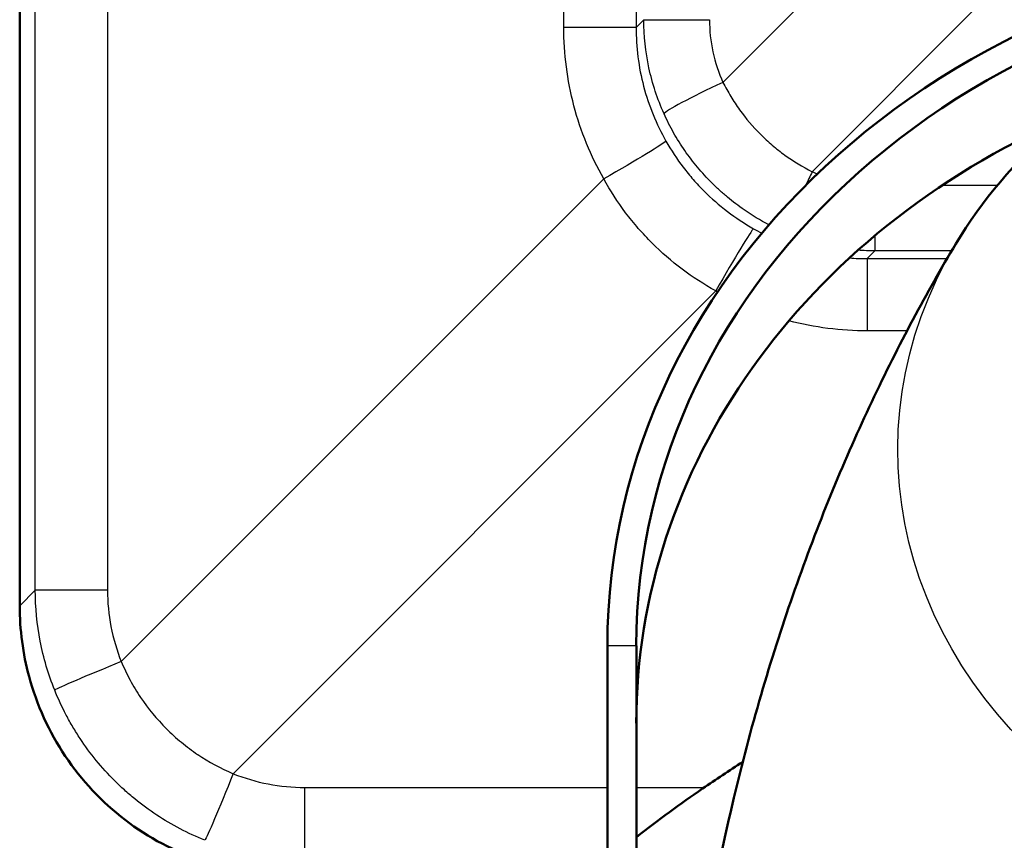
# Model space of a CAD drawing. Header units: millimetres. Extents: x 196 to 2279, y -1387 to 2348.
# Tile 66 of 89: x 202 to 364, y 1359 to 1494. Entities that reach past the tile are written whole.
import ezdxf

# ---------------------------------------------------------------- set-up
doc = ezdxf.new("R2010")
doc.units = ezdxf.units.MM
doc.header["$LTSCALE"] = 0.75
doc.layers.add('Visible', color=7, linetype='Continuous', lineweight=50)
doc.layers.add('Visible Narrow', color=7, linetype='Continuous', lineweight=25)

msp = doc.modelspace()

# ---------------------------------------------------------------- linework, layer by layer
at = {"layer": 'Visible', "extrusion": (0, 1, -2.966e-13)}
for p, q in [((202.03, 1769.29, -1009.56), (202.03, 1397.63, -1009.56)), ((298.74, 1336.08, 788.19), (298.74, 1391.07, 756.44)), ((303.51, 1336.08, 788.19), (303.51, 1391.07, 756.44))]:
    msp.add_line(p, q, dxfattribs=at)
at = {"layer": 'Visible', "extrusion": (-1e-16, -0.5, -0.866025)}
msp.add_arc((432.24, -826.48, -1350.63), 133.5, 180, 268.6831, dxfattribs=at)
at = {"layer": 'Visible', "extrusion": (-2.2e-15, -0.5, -0.866025)}
msp.add_arc((432.24, -826.48, -1350.63), 128.74, 180, 268.6344, dxfattribs=at)
at = {"layer": 'Visible', "extrusion": (-5.5e-15, -0.5, -0.866025)}
msp.add_arc((432.24, -826.48, -1325.23), 128.74, 180, 243.1226, dxfattribs=at)
at = {"layer": 'Visible'}
for points, knots in [([(356.06, 1457.15, 916.72), (360.37, 1464.36, 913.61), (365.91, 1470.86, 910.76), (379.04, 1482.15, 905.72), (386.7, 1486.87, 903.58), (403.38, 1494.01, 900.3), (412.44, 1496.37, 899.19), (424.16, 1497.67, 898.58), (426.67, 1497.85, 898.5), (429.18, 1497.94, 898.46)], [0.475503, 0.475503, 0.475503, 0.475503, 0.786121, 0.786121, 1.109501, 1.109501, 1.44201, 1.44201, 1.531998, 1.531998, 1.531998, 1.531998]), ([(313.69, 1335.47, 758.53), (315.32, 1346.61, 771.35), (317.46, 1357.51, 784.1), (322.85, 1379.63, 810.63), (326.2, 1390.77, 824.38), (333.7, 1411.9, 851.52), (337.84, 1421.89, 864.91), (346.65, 1440.54, 891.2), (351.3, 1449.2, 904.1), (356.06, 1457.15, 916.72)], [6.4087032, 6.4087032, 6.4087032, 6.4087032, 6.4902012, 6.4902012, 6.5796967, 6.5796967, 6.6691923, 6.6691923, 6.7586878, 6.7586878, 6.7586878, 6.7586878]), ([(246.35, 1353.32, -1009.56), (241.55, 1353.32, -1009.56), (236.68, 1354.11, -1009.56), (227.57, 1357.19, -1009.56), (223.2, 1359.51, -1009.56), (215.57, 1365.36, -1009.56), (212.2, 1368.95, -1009.56), (206.87, 1376.91, -1009.56), (204.83, 1381.38, -1009.56), (202.55, 1389.78, -1009.56), (202.03, 1393.72, -1009.56), (202.03, 1397.63, -1009.56)], [0, 0, 0, 0, 1.440455, 1.440455, 2.88612, 2.88612, 4.324146, 4.324146, 5.760875, 5.760875, 6.934222, 6.934222, 6.934222, 6.934222]), ([(303.51, 1359.59, 549.43), (307.11, 1362.41, 550.19), (310.75, 1365.07, 550.92), (316.6, 1369.09, 552.04), (318.8, 1370.54, 552.45), (321, 1371.95, 552.85)], [0.8338918, 0.8338918, 0.8338918, 0.8338918, 0.8970815, 0.8970815, 0.9349775, 0.9349775, 0.9349775, 0.9349775])]:
    msp.add_open_spline(points, degree=3, knots=knots, dxfattribs=at)
at = {"layer": 'Visible Narrow', "extrusion": (0, 1, -2.966e-13)}
for p, q in [((202.03, 1769.29, -1009.52), (202.03, 1397.63, -1009.52)), ((204.6, 1400.2, -976.41), (204.6, 1766.72, -976.41)), ((216.48, 1766.72, -964.72), (216.48, 1400.2, -964.72)), ((291.57, 1492.77, -960.1), (291.57, 1674.16, -960.1)), ((303.46, 1674.16, -948.23), (303.46, 1492.77, -948.23)), ((317.76, 1483.72, -916.14), (334.98, 1500.95, -913.58)), ((359.76, 1496.36, -912.09), (332.44, 1469.04, -916.14)), ((303.46, 1492.77, -948.23), (304.73, 1494.04, -928.23)), ((218.75, 1388.46, -964.58), (298.14, 1467.85, -959.69)), ((353.88, 1466.82, -916.47), (362.92, 1466.82, -916.47)), ((342.75, 1456.01, -928.23), (341.48, 1454.75, -948.23)), ((355.38, 1456.01, -928.23), (342.75, 1456.01, -928.23)), ((341.48, 1454.75, -948.23), (354.63, 1454.75, -948.23)), ((316.56, 1449.43, -959.69), (237.17, 1370.03, -964.58)), ((348.04, 1442.85, -960.1), (341.48, 1442.85, -960.1)), ((202.03, 1397.63, -1009.52), (204.6, 1400.2, -976.41)), ((303.51, 1391.07, 756.44), (298.74, 1391.07, 756.44)), ((248.92, 1367.77, -964.72), (298.74, 1367.77, -964.72)), ((303.51, 1367.77, -964.72), (314.67, 1367.77, -964.72))]:
    msp.add_line(p, q, dxfattribs=at)
for centre, start, end in [((-317.4, -929.03, 1494.04), 3.624, 81.557), ((-290.79, -947.42, 1492.77), 183.624, 266.479)]:
    msp.add_arc(centre, 12.7, start, end, dxfattribs=at)
at = {"layer": 'Visible Narrow', "extrusion": (0.410914, -0.909631, 0.060994)}
msp.add_arc((902.1, -852.53, -1274.95), 12.7, 97.6896, 175.2105, dxfattribs=at)
at = {"layer": 'Visible Narrow', "extrusion": (-0.493513, 0.869208, -0.030366)}
msp.add_arc((-983.32, -912.28, 1157.87), 12.7, 184.9339, 266.9386, dxfattribs=at)
at = {"layer": 'Visible Narrow', "extrusion": (0.909631, -0.410914, -0.060994)}
msp.add_arc((1477.34, -945.43, -245.38), 12.7, 97.6896, 109.0514, dxfattribs=at)
at = {"layer": 'Visible Narrow', "extrusion": (-0.869208, 0.493513, 0.030366)}
msp.add_arc((-1416.06, -959.94, 411.01), 12.7, 184.9339, 266.9386, dxfattribs=at)
at = {"layer": 'Visible Narrow', "extrusion": (1, 0, 0)}
for centre, start, end in [((1468.69, -929.03, 342.75), 143.2365, 176.376), ((1368.55, -977.39, 248.92), 93.521, 175.562)]:
    msp.add_arc(centre, 12.7, start, end, dxfattribs=at)
at = {"layer": 'Visible Narrow', "extrusion": (1e-16, -0.508477, -0.861076)}
msp.add_arc((432.43, -749.27, -1530.29), 85.9, 332.7557, 207.2443, dxfattribs=at)
at = {"layer": 'Visible Narrow', "extrusion": (-1, 0, 0)}
msp.add_arc((-1442.07, -947.42, -341.48), 12.7, 183.624, 266.479, dxfattribs=at)
at = {"layer": 'Visible Narrow', "extrusion": (-5.5e-15, -1, 2.991e-13)}
msp.add_arc((217.26, -977.39, -1400.2), 12.7, 93.521, 175.562, dxfattribs=at)
at = {"layer": 'Visible Narrow', "extrusion": (0, -1, 2.966e-13)}
msp.add_arc((202.53, -1009.56, -1397.63), 0.5, 175.562, 180, dxfattribs=at)
at = {"layer": 'Visible Narrow', "extrusion": (0.372396, -0.927791, 0.022914)}
msp.add_arc((720.92, -949.35, -1228.84), 12.7, 93.2673, 174.2404, dxfattribs=at)
at = {"layer": 'Visible Narrow', "extrusion": (0.927791, -0.372396, -0.022914)}
msp.add_arc((1360.51, -983.66, -268.05), 12.7, 93.2673, 174.2404, dxfattribs=at)
at = {"layer": 'Visible Narrow', "extrusion": (-0.078403, 0.020798, 0.996705)}
msp.add_open_spline([(308.06, 1478.57, -927.65), (306.98, 1480.98, -927.78), (306.14, 1483.52, -927.9), (305.58, 1486.13, -928), (305.01, 1488.73, -928.1), (304.73, 1491.4, -928.17), (304.73, 1494.04, -928.23)], degree=3, knots=[6.1516021, 6.1516021, 6.1516021, 6.1516021, 6.3608637, 6.3608637, 6.3608637, 6.5701254, 6.5701254, 6.5701254, 6.5701254], dxfattribs=at)
at = {"layer": 'Visible Narrow', "extrusion": (-0.146825, -1.893e-13, 0.989162)}
msp.add_open_spline([(315.54, 1494.04, -916.47), (315.54, 1492.28, -916.47), (315.72, 1490.5, -916.44), (316.1, 1488.76, -916.39), (316.47, 1487.02, -916.33), (317.03, 1485.32, -916.25), (317.76, 1483.72, -916.14)], degree=3, knots=[5.9962452, 5.9962452, 5.9962452, 5.9962452, 6.2055069, 6.2055069, 6.2055069, 6.4147685, 6.4147685, 6.4147685, 6.4147685], dxfattribs=at)
at = {"layer": 'Visible Narrow', "extrusion": (-0.061414, 4.433e-13, 0.998112)}
msp.add_open_spline([(298.14, 1467.85, -959.69), (296.02, 1471.58, -959.82), (294.35, 1475.65, -959.93), (293.24, 1479.88, -960), (292.12, 1484.1, -960.06), (291.57, 1488.47, -960.1), (291.57, 1492.77, -960.1)], degree=3, knots=[6.2366202, 6.2366202, 6.2366202, 6.2366202, 6.4930188, 6.4930188, 6.4930188, 6.7494178, 6.7494178, 6.7494178, 6.7494178], dxfattribs=at)
at = {"layer": 'Visible Narrow', "extrusion": (-0.101943, -0.020667, 0.994576)}
msp.add_open_spline([(303.46, 1492.77, -948.23), (303.46, 1489.54, -948.29), (303.87, 1486.26, -948.32), (304.7, 1483.09, -948.3), (305.54, 1479.92, -948.28), (306.79, 1476.87, -948.21), (308.38, 1474.07, -948.11)], degree=3, knots=[5.8169529, 5.8169529, 5.8169529, 5.8169529, 6.0733519, 6.0733519, 6.0733519, 6.3297505, 6.3297505, 6.3297505, 6.3297505], dxfattribs=at)
at = {"layer": 'Visible Narrow'}
for points, knots in [([(317.76, 1483.72, -916.14), (318.15, 1482.94, -916.08), (318.58, 1482.17, -916.03), (319.04, 1481.42, -915.98), (319.04, 1481.41, -915.98), (319.04, 1481.41, -915.98), (319.04, 1481.41, -915.98), (319.5, 1480.66, -915.94), (319.98, 1479.93, -915.9), (320.5, 1479.22, -915.87), (320.5, 1479.22, -915.87), (320.5, 1479.22, -915.87), (320.5, 1479.21, -915.87), (321.54, 1477.79, -915.8), (322.67, 1476.46, -915.77), (323.92, 1475.21, -915.77), (324.24, 1474.89, -915.77), (324.56, 1474.58, -915.77), (324.89, 1474.28, -915.78), (325.21, 1473.98, -915.78), (325.54, 1473.69, -915.79), (325.87, 1473.41, -915.8), (325.88, 1473.41, -915.8), (325.88, 1473.4, -915.8), (325.88, 1473.4, -915.8), (326.55, 1472.83, -915.81), (327.23, 1472.29, -915.84), (327.94, 1471.78, -915.87), (327.95, 1471.78, -915.87), (327.95, 1471.77, -915.87), (327.96, 1471.77, -915.87), (329.37, 1470.74, -915.93), (330.86, 1469.83, -916.02), (332.44, 1469.04, -916.14)], [0, 0, 0, 0, 0.00264699, 0.00264699, 0.00264699, 0.00265959, 0.00265959, 0.00265959, 0.00530344, 0.00530344, 0.00530344, 0.00531918, 0.00531918, 0.00531918, 0.01063837, 0.01063837, 0.01063837, 0.01197644, 0.01197644, 0.01197644, 0.01329796, 0.01329796, 0.01329796, 0.01331308, 0.01331308, 0.01331308, 0.01595755, 0.01595755, 0.01595755, 0.015978, 0.015978, 0.015978, 0.02127673, 0.02127673, 0.02127673, 0.02127673]), ([(325.32, 1460.3, -927.54), (323.91, 1461.03, -927.47), (322.56, 1461.85, -927.41), (321.25, 1462.75, -927.37), (320.31, 1463.41, -927.34), (319.39, 1464.11, -927.31), (318.5, 1464.85, -927.29), (318.05, 1465.22, -927.29), (317.61, 1465.6, -927.28), (317.18, 1465.99, -927.28), (316.75, 1466.39, -927.27), (316.33, 1466.79, -927.27), (315.92, 1467.2, -927.27), (314.27, 1468.85, -927.27), (312.8, 1470.62, -927.3), (311.48, 1472.52, -927.37), (310.83, 1473.46, -927.4), (310.21, 1474.44, -927.44), (309.64, 1475.45, -927.48), (309.07, 1476.46, -927.53), (308.54, 1477.51, -927.59), (308.06, 1478.57, -927.65)], [0.00216254, 0.00216254, 0.00216254, 0.00216254, 0.00691321, 0.00691321, 0.00691321, 0.01037019, 0.01037019, 0.01037019, 0.01209879, 0.01209879, 0.01209879, 0.01382743, 0.01382743, 0.01382743, 0.02074109, 0.02074109, 0.02074109, 0.02419794, 0.02419794, 0.02419794, 0.02765479, 0.02765479, 0.02765479, 0.02765479]), ([(308.38, 1474.07, -948.11), (309.23, 1472.56, -948.05), (310.18, 1471.13, -948.01), (311.23, 1469.76, -947.98), (311.75, 1469.07, -947.97), (312.3, 1468.41, -947.95), (312.87, 1467.75, -947.95), (313.44, 1467.1, -947.94), (314.03, 1466.47, -947.94), (314.63, 1465.87, -947.94), (315.85, 1464.66, -947.94), (317.13, 1463.53, -947.95), (318.49, 1462.5, -947.98), (319.85, 1461.47, -948.01), (321.28, 1460.52, -948.05), (322.78, 1459.67, -948.11)], [0, 0, 0, 0, 0.00516569, 0.00516569, 0.00516569, 0.00774852, 0.00774852, 0.00774852, 0.01033134, 0.01033134, 0.01033134, 0.01549702, 0.01549702, 0.01549702, 0.02066273, 0.02066273, 0.02066273, 0.02066273]), ([(316.56, 1449.43, -959.69), (314.62, 1450.5, -959.63), (312.78, 1451.7, -959.58), (311.04, 1453.01, -959.54), (309.29, 1454.32, -959.51), (307.64, 1455.75, -959.49), (306.09, 1457.31, -959.49), (305.31, 1458.08, -959.49), (304.56, 1458.89, -959.49), (303.83, 1459.72, -959.5), (303.1, 1460.56, -959.51), (302.41, 1461.42, -959.53), (301.74, 1462.3, -959.54), (300.42, 1464.06, -959.58), (299.21, 1465.91, -959.63), (298.14, 1467.85, -959.69)], [0, 0, 0, 0, 0.0065508, 0.0065508, 0.0065508, 0.0131016, 0.0131016, 0.0131016, 0.016377, 0.016377, 0.016377, 0.01964941, 0.01964941, 0.01964941, 0.02620321, 0.02620321, 0.02620321, 0.02620321]), ([(218.75, 1388.46, -964.58), (219.18, 1387.43, -964.55), (219.66, 1386.42, -964.53), (220.19, 1385.44, -964.51), (220.46, 1384.94, -964.5), (220.74, 1384.46, -964.49), (221.03, 1383.98, -964.48), (221.32, 1383.5, -964.47), (221.62, 1383.03, -964.46), (221.93, 1382.57, -964.45), (223.17, 1380.72, -964.42), (224.59, 1379.01, -964.41), (226.16, 1377.44, -964.41), (226.55, 1377.04, -964.41), (226.96, 1376.66, -964.41), (227.37, 1376.28, -964.41), (227.79, 1375.91, -964.41), (228.21, 1375.54, -964.41), (228.64, 1375.19, -964.42), (229.5, 1374.48, -964.43), (230.4, 1373.81, -964.44), (231.31, 1373.19, -964.45), (231.32, 1373.19, -964.45), (231.32, 1373.19, -964.45), (231.32, 1373.19, -964.45), (233.16, 1371.96, -964.48), (235.11, 1370.9, -964.53), (237.17, 1370.03, -964.58)], [0, 0, 0, 0, 0.00335095, 0.00335095, 0.00335095, 0.00502964, 0.00502964, 0.00502964, 0.00670935, 0.00670935, 0.00670935, 0.01343474, 0.01343474, 0.01343474, 0.01511408, 0.01511408, 0.01511408, 0.01679342, 0.01679342, 0.01679342, 0.02015211, 0.02015211, 0.02015211, 0.02016408, 0.02016408, 0.02016408, 0.02686948, 0.02686948, 0.02686948, 0.02686948]), ([(232.49, 1359.08, -975.98), (229.7, 1360.2, -975.89), (227.06, 1361.59, -975.83), (224.58, 1363.23, -975.78), (223.33, 1364.05, -975.76), (222.13, 1364.93, -975.74), (220.97, 1365.88, -975.73), (220.39, 1366.35, -975.72), (219.81, 1366.85, -975.72), (219.26, 1367.35, -975.71), (218.7, 1367.85, -975.71), (218.16, 1368.37, -975.71), (217.63, 1368.9, -975.71), (215.51, 1371.01, -975.71), (213.63, 1373.31, -975.73), (211.98, 1375.81, -975.78), (211.57, 1376.43, -975.79), (211.17, 1377.06, -975.8), (210.79, 1377.71, -975.82), (210.4, 1378.36, -975.83), (210.04, 1379.02, -975.85), (209.68, 1379.68, -975.87), (208.98, 1381.02, -975.9), (208.35, 1382.38, -975.94), (207.79, 1383.78, -975.98)], [0, 0, 0, 0, 0.00892122, 0.00892122, 0.00892122, 0.01338202, 0.01338202, 0.01338202, 0.01561245, 0.01561245, 0.01561245, 0.01784289, 0.01784289, 0.01784289, 0.02676437, 0.02676437, 0.02676437, 0.02899489, 0.02899489, 0.02899489, 0.03122525, 0.03122525, 0.03122525, 0.03568582, 0.03568582, 0.03568582, 0.03568582])]:
    msp.add_open_spline(points, degree=3, knots=knots, dxfattribs=at)
at = {"layer": 'Visible Narrow', "extrusion": (-5.5898e-12, 0.146825, -0.989162)}
msp.add_open_spline([(332.44, 1469.04, -916.14), (332.72, 1468.91, -916.16), (333, 1468.79, -916.18), (333.29, 1468.68, -916.2)], degree=3, dxfattribs=at)
at = {"layer": 'Visible Narrow', "extrusion": (0.020667, 0.101943, -0.994576)}
for points in [[(322.78, 1459.67, -948.11), (323.23, 1459.41, -948.13), (323.69, 1459.16, -948.14), (324.15, 1458.92, -948.16)], [(338.58, 1454.86, -948.27), (339.55, 1454.78, -948.26), (340.52, 1454.75, -948.25), (341.48, 1454.75, -948.23)]]:
    msp.add_open_spline(points, degree=3, dxfattribs=at)
at = {"layer": 'Visible Narrow', "extrusion": (-0.020798, 0.078403, -0.996705)}
msp.add_open_spline([(342.75, 1456.01, -928.23), (341.83, 1456.02, -928.21), (340.9, 1456.05, -928.19), (339.98, 1456.12, -928.16)], degree=3, dxfattribs=at)
at = {"layer": 'Visible Narrow', "extrusion": (-1.32949e-09, 0.061414, -0.998112)}
msp.add_open_spline([(316.88, 1449.25, -959.71), (316.77, 1449.31, -959.7), (316.67, 1449.37, -959.7), (316.56, 1449.43, -959.69)], degree=3, dxfattribs=at)
at = {"layer": 'Visible Narrow', "extrusion": (1.68e-14, 0.061414, -0.998112)}
msp.add_open_spline([(341.48, 1442.85, -960.1), (337.19, 1442.85, -960.1), (332.83, 1443.41, -960.06), (328.61, 1444.52, -960)], degree=3, dxfattribs=at)
at = {"layer": 'Visible Narrow', "extrusion": (-0.022239, 0.0219, 0.999513)}
msp.add_open_spline([(207.79, 1383.78, -975.98), (206.75, 1386.37, -976.06), (205.95, 1389.07, -976.14), (205.41, 1391.84, -976.21), (204.88, 1394.6, -976.28), (204.61, 1397.41, -976.35), (204.6, 1400.2, -976.41)], degree=3, knots=[0.1256768, 0.1256768, 0.1256768, 0.1256768, 0.3149555, 0.3149555, 0.3149555, 0.5042342, 0.5042342, 0.5042342, 0.5042342], dxfattribs=at)
at = {"layer": 'Visible Narrow', "extrusion": (-0.061414, 4.551e-13, 0.998112)}
msp.add_open_spline([(216.48, 1400.2, -964.72), (216.48, 1398.21, -964.72), (216.67, 1396.19, -964.71), (217.05, 1394.22, -964.68), (217.44, 1392.24, -964.66), (218.01, 1390.31, -964.62), (218.75, 1388.46, -964.58)], degree=3, knots=[5.7789511, 5.7789511, 5.7789511, 5.7789511, 5.9682299, 5.9682299, 5.9682299, 6.1575085, 6.1575085, 6.1575085, 6.1575085], dxfattribs=at)
at = {"layer": 'Visible Narrow', "extrusion": (0.000862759, 0.000862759, 0.999999)}
msp.add_open_spline([(202.03, 1397.63, -1009.52), (202.03, 1394.73, -1009.52), (202.32, 1391.82, -1009.52), (203.45, 1386.13, -1009.51), (204.29, 1383.34, -1009.51), (206.51, 1377.98, -1009.51), (207.88, 1375.41, -1009.51), (211.1, 1370.58, -1009.5), (212.95, 1368.33, -1009.5), (217.05, 1364.23, -1009.5), (219.3, 1362.39, -1009.5), (224.12, 1359.17, -1009.51), (226.69, 1357.8, -1009.51), (232.05, 1355.58, -1009.51), (234.84, 1354.73, -1009.51), (240.54, 1353.6, -1009.52), (243.44, 1353.32, -1009.52), (246.35, 1353.32, -1009.52)], degree=3, knots=[5.500781, 5.500781, 5.500781, 5.500781, 5.696382, 5.696382, 5.891983, 5.891983, 6.087584, 6.087584, 6.283185, 6.283185, 6.478786, 6.478786, 6.674387, 6.674387, 6.869989, 6.869989, 7.06559, 7.06559, 7.06559, 7.06559], dxfattribs=at)
at = {"layer": 'Visible Narrow', "extrusion": (-1.563e-13, 0.061414, -0.998112)}
msp.add_open_spline([(237.17, 1370.03, -964.58), (239.02, 1369.29, -964.62), (240.96, 1368.72, -964.66), (242.93, 1368.34, -964.68), (244.91, 1367.96, -964.71), (246.92, 1367.77, -964.72), (248.92, 1367.77, -964.72)], degree=3, knots=[0.1256768, 0.1256768, 0.1256768, 0.1256768, 0.3149554, 0.3149554, 0.3149554, 0.5042342, 0.5042342, 0.5042342, 0.5042342], dxfattribs=at)

doc.saveas('drawing.dxf')
